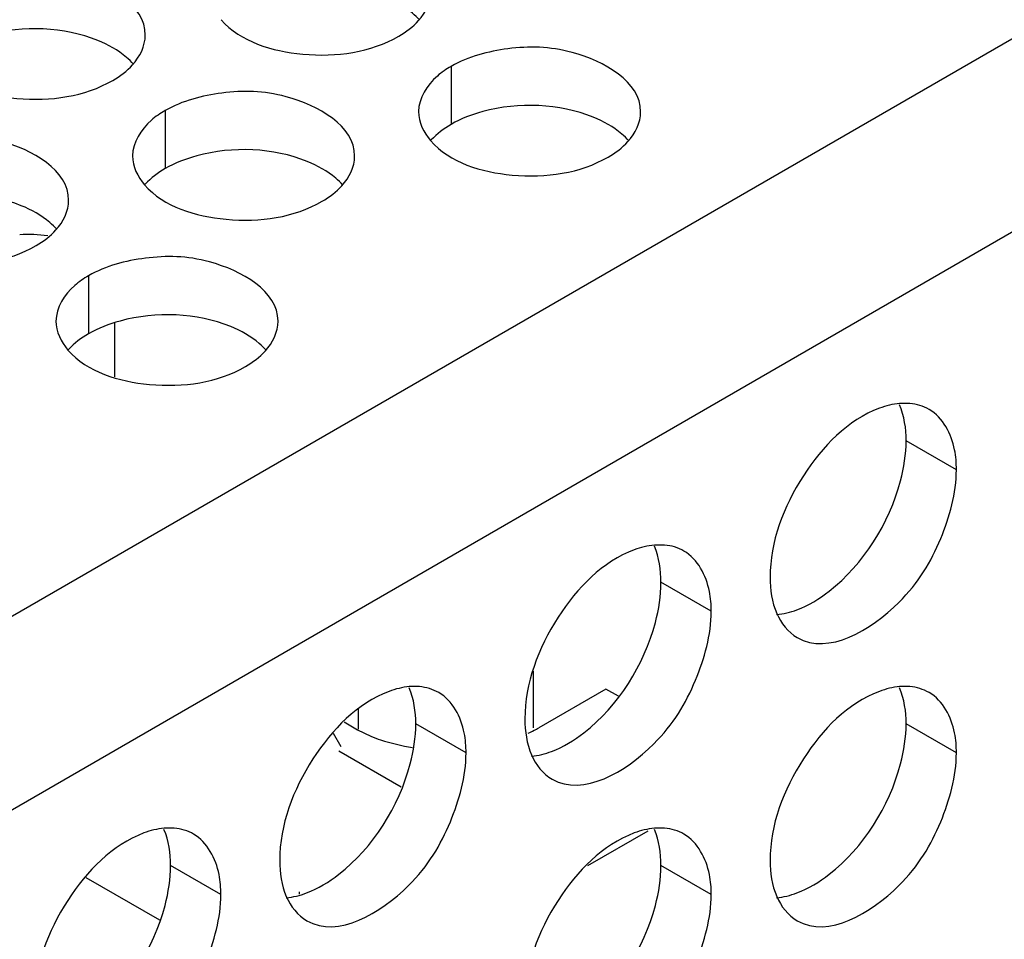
# Model space of a CAD drawing. Header units: inches. Extents: x 0 to 34, y 0 to 22.
# Tile 90 of 116: x 18.341 to 18.562, y 19 to 19.207. Entities that reach past the tile are written whole.
import ezdxf

# ---------------------------------------------------------------- set-up
doc = ezdxf.new("R2010")
doc.units = ezdxf.units.IN
doc.header["$LTSCALE"] = 1.87
doc.header["$MEASUREMENT"] = 0
doc.layers.get('0').update_dxf_attribs({"linetype": 'CONTINUOUS'})
doc.layers.add('02___PRT_ALL_AXES', color=7, linetype='CONTINUOUS')

msp = doc.modelspace()

# ---------------------------------------------------------------- linework, layer by layer
at = {"color": 3, "linetype": 'CONTINUOUS'}
for p, q in [((17.2095018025, 18.4210266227), (19.0412619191, 19.4786619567)), ((17.2283579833, 18.3883667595), (19.0601181, 19.4460020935)), ((18.4755258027, 19.0551484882), (18.4727030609, 19.056778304)), ((18.4266187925, 19.0346660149), (18.412570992, 19.0427770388))]:
    msp.add_line(p, q, dxfattribs=at)
at = {"color": 7, "linetype": 'CONTINUOUS'}
for p, q in [((18.3621356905, 19.1270914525), (18.3621356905, 19.1391411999)), ((18.456416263, 19.048052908), (18.456416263, 19.0607837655)), ((18.417046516, 19.0477406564), (18.417046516, 19.0522879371)), ((18.4131316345, 19.0437480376), (18.4113674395, 19.0468035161)), ((18.4686615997, 19.0170209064), (18.4822618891, 19.0248735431)), ((18.3556004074, 19.0143676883), (18.3721897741, 19.0047891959)), ((18.4037035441, 19.0106122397), (18.4037035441, 19.0110887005))]:
    msp.add_line(p, q, dxfattribs=at)
msp.add_arc((18.3424513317, 19.1253890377), 0.033714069, 82.1880135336, 92.9181241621, dxfattribs=at)
at = {"layer": '02___PRT_ALL_AXES', "color": 7, "linetype": 'CONTINUOUS'}
for p, q in [((18.4378747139, 19.1969585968), (18.4378747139, 19.1838950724)), ((18.3734796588, 19.1869960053), (18.3734796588, 19.1739324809)), ((18.3562250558, 19.1498151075), (18.3562250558, 19.1367515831)), ((18.551643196, 19.1061484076), (18.5403294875, 19.1126808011)), ((18.4964392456, 19.0742743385), (18.4851255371, 19.080806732)), ((18.4412352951, 19.0424002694), (18.4299215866, 19.0489326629)), ((18.551643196, 19.0424064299), (18.5403294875, 19.0489388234)), ((18.3860313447, 19.0105262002), (18.3747176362, 19.0170585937)), ((18.4964392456, 19.0105323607), (18.4851255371, 19.0170647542))]:
    msp.add_line(p, q, dxfattribs=at)
at = {"layer": '02___PRT_ALL_AXES', "color": 3, "linetype": 'CONTINUOUS'}
for p, q in [((18.5411544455, 19.1210691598), (18.5388572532, 19.1210641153)), ((18.485950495, 19.0891950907), (18.4836533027, 19.0891900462)), ((18.4307465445, 19.0573210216), (18.4284493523, 19.0573159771)), ((18.5411544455, 19.0573271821), (18.5388572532, 19.0573221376)), ((18.4727030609, 19.056778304), (18.4575912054, 19.048052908)), ((18.4138193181, 19.0493686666), (18.4167609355, 19.0475614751)), ((18.4167609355, 19.0475614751), (18.4198110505, 19.0461444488)), ((18.3755425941, 19.0254469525), (18.3732454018, 19.025441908)), ((18.485950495, 19.025453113), (18.4836533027, 19.0254480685))]:
    msp.add_line(p, q, dxfattribs=at)
for centre, radius, start, end in [((18.4433685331, 19.0727025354), 0.0284585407, 297.616692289, 299.9846622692), ((18.4421381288, 19.07505977), 0.0311175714, 294.8867519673, 297.6121195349)]:
    msp.add_arc(centre, radius, start, end, dxfattribs=at)
for points, knots in [([(18.3690159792, 19.2039977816), (18.3690188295, 19.2107962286), (18.354951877, 19.2186478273), (18.3396449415, 19.2188328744), (18.3302077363, 19.216447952), (18.3263392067, 19.2142143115)], [0, 0, 0, 0, 0.4225569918, 0.7223499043, 1, 1, 1, 1]), ([(18.3860964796, 19.2074637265), (18.3904684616, 19.2024630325), (18.4052632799, 19.1980309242), (18.4197365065, 19.2000949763), (18.4260896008, 19.2037631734)], [0, 0, 0, 0, 0.4751880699, 1, 1, 1, 1]), ([(18.4805514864, 19.1867420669), (18.4805543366, 19.1935405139), (18.4664873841, 19.2013921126), (18.4511804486, 19.2015771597), (18.4417432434, 19.1991922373), (18.4378747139, 19.1969585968)], [0, 0, 0, 0, 0.4225569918, 0.7223499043, 1, 1, 1, 1]), ([(18.3217014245, 19.197501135), (18.3260734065, 19.192500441), (18.3408682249, 19.1880683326), (18.3553414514, 19.1901323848), (18.3616945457, 19.1938005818)], [0, 0, 0, 0, 0.4751880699, 1, 1, 1, 1]), ([(18.4378747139, 19.1969585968), (18.4367798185, 19.1963264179), (18.4332605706, 19.1939694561), (18.4305545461, 19.1897804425), (18.4305532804, 19.186761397)], [0, 0, 0, 0, 0.295165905, 1, 1, 1, 1]), ([(18.4161564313, 19.1767794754), (18.4161592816, 19.1835779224), (18.402092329, 19.1914295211), (18.3867853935, 19.1916145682), (18.3773481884, 19.1892296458), (18.3734796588, 19.1869960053)], [0, 0, 0, 0, 0.4225569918, 0.7223499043, 1, 1, 1, 1]), ([(18.3734796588, 19.1869960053), (18.3723847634, 19.1863638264), (18.3688655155, 19.1840068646), (18.366159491, 19.179817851), (18.3661582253, 19.1767988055)], [0, 0, 0, 0, 0.295165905, 1, 1, 1, 1]), ([(18.3517613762, 19.1668168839), (18.3517642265, 19.1736153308), (18.3376972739, 19.1814669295), (18.3223903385, 19.1816519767), (18.3129531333, 19.1792670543), (18.3090846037, 19.1770334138)], [0, 0, 0, 0, 0.4225569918, 0.7223499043, 1, 1, 1, 1]), ([(18.4332369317, 19.1802454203), (18.4376089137, 19.1752447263), (18.452403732, 19.1708126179), (18.4668769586, 19.1728766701), (18.4732300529, 19.1765448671)], [0, 0, 0, 0, 0.4751880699, 1, 1, 1, 1]), ([(18.3688418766, 19.1702828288), (18.3732138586, 19.1652821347), (18.3880086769, 19.1608500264), (18.4024819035, 19.1629140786), (18.4088349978, 19.1665822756)], [0, 0, 0, 0, 0.4751880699, 1, 1, 1, 1]), ([(18.3044468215, 19.1603202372), (18.3088188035, 19.1553195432), (18.3236136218, 19.1508874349), (18.3380868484, 19.152951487), (18.3444399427, 19.1566196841)], [0, 0, 0, 0, 0.4751880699, 1, 1, 1, 1]), ([(18.3989018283, 19.1395985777), (18.3989046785, 19.1463970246), (18.384837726, 19.1542486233), (18.3695307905, 19.1544336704), (18.3600935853, 19.152048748), (18.3562250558, 19.1498151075)], [0, 0, 0, 0, 0.4225569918, 0.7223499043, 1, 1, 1, 1]), ([(18.3562250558, 19.1498151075), (18.3551301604, 19.1491829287), (18.3516109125, 19.1468259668), (18.348904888, 19.1426369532), (18.3489036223, 19.1396179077)], [0, 0, 0, 0, 0.295165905, 1, 1, 1, 1]), ([(18.3515872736, 19.133101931), (18.3559592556, 19.128101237), (18.3707540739, 19.1236691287), (18.3852273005, 19.1257331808), (18.3915803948, 19.1294013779)], [0, 0, 0, 0, 0.4751880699, 1, 1, 1, 1]), ([(18.5343083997, 19.1199934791), (18.5271611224, 19.1173216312), (18.5154966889, 19.1052842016), (18.5096881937, 19.0899496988), (18.5096881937, 19.0819241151)], [0, 0, 0, 0, 0.4873777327, 1, 1, 1, 1]), ([(18.551643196, 19.1061484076), (18.551643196, 19.1076485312), (18.5513092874, 19.1126629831), (18.5486105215, 19.1179288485), (18.5455091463, 19.1197212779)], [0, 0, 0, 0, 0.2951716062, 1, 1, 1, 1]), ([(18.5158222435, 19.0683512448), (18.5228069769, 19.0643144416), (18.5392220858, 19.074113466), (18.5484943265, 19.0897339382), (18.551643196, 19.100847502), (18.551643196, 19.1061484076)], [0, 0, 0, 0, 0.4225505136, 0.7223502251, 1, 1, 1, 1]), ([(18.4791044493, 19.08811941), (18.4719571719, 19.0854475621), (18.4602927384, 19.0734101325), (18.4544842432, 19.0580756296), (18.4544842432, 19.050050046)], [0, 0, 0, 0, 0.4873777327, 1, 1, 1, 1]), ([(18.4964392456, 19.0742743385), (18.4964392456, 19.0757744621), (18.496105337, 19.080788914), (18.493406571, 19.0860547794), (18.4903051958, 19.0878472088)], [0, 0, 0, 0, 0.2951716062, 1, 1, 1, 1]), ([(18.460618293, 19.0364771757), (18.4676030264, 19.0324403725), (18.4840181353, 19.0422393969), (18.493290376, 19.057859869), (18.4964392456, 19.0689734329), (18.4964392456, 19.0742743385)], [0, 0, 0, 0, 0.4225505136, 0.7223502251, 1, 1, 1, 1]), ([(18.4239004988, 19.0562453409), (18.4167532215, 19.053573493), (18.4050887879, 19.0415360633), (18.3992802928, 19.0262015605), (18.3992802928, 19.0181759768)], [0, 0, 0, 0, 0.4873777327, 1, 1, 1, 1]), ([(18.4412352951, 19.0424002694), (18.4412352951, 19.043900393), (18.4409013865, 19.0489148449), (18.4382026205, 19.0541807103), (18.4351012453, 19.0559731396)], [0, 0, 0, 0, 0.2951716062, 1, 1, 1, 1]), ([(18.5343083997, 19.0562515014), (18.5271611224, 19.0535796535), (18.5154966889, 19.0415422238), (18.5096881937, 19.026207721), (18.5096881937, 19.0181821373)], [0, 0, 0, 0, 0.4873777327, 1, 1, 1, 1]), ([(18.551643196, 19.0424064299), (18.551643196, 19.0439065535), (18.5513092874, 19.0489210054), (18.5486105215, 19.0541868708), (18.5455091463, 19.0559793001)], [0, 0, 0, 0, 0.2951716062, 1, 1, 1, 1]), ([(18.4198110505, 19.0461444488), (18.420531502, 19.0458531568), (18.4235716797, 19.0447406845), (18.4267447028, 19.0440040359), (18.4291752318, 19.0436323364)], [0, 0, 0, 0, 0.2401531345, 1, 1, 1, 1]), ([(18.4054143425, 19.0046031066), (18.4123990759, 19.0005663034), (18.4288141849, 19.0103653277), (18.4380864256, 19.0259857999), (18.4412352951, 19.0370993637), (18.4412352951, 19.0424002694)], [0, 0, 0, 0, 0.4225505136, 0.7223502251, 1, 1, 1, 1]), ([(18.5158222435, 19.0046092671), (18.5228069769, 19.0005724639), (18.5392220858, 19.0103714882), (18.5484943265, 19.0259919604), (18.551643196, 19.0371055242), (18.551643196, 19.0424064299)], [0, 0, 0, 0, 0.4225505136, 0.7223502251, 1, 1, 1, 1]), ([(18.3686965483, 19.0243712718), (18.361549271, 19.0216994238), (18.3498848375, 19.0096619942), (18.3440763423, 18.9943274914), (18.3440763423, 18.9863019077)], [0, 0, 0, 0, 0.4873777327, 1, 1, 1, 1]), ([(18.3860313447, 19.0105262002), (18.3860313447, 19.0120263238), (18.3856974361, 19.0170407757), (18.3829986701, 19.0223066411), (18.3798972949, 19.0240990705)], [0, 0, 0, 0, 0.2951716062, 1, 1, 1, 1]), ([(18.4791044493, 19.0243774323), (18.4719571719, 19.0217055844), (18.4602927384, 19.0096681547), (18.4544842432, 18.9943336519), (18.4544842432, 18.9863080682)], [0, 0, 0, 0, 0.4873777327, 1, 1, 1, 1]), ([(18.4964392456, 19.0105323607), (18.4964392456, 19.0120324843), (18.496105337, 19.0170469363), (18.493406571, 19.0223128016), (18.4903051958, 19.024105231)], [0, 0, 0, 0, 0.2951716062, 1, 1, 1, 1]), ([(18.3502103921, 18.9727290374), (18.3571951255, 18.9686922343), (18.3736102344, 18.9784912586), (18.3828824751, 18.9941117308), (18.3860313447, 19.0052252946), (18.3860313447, 19.0105262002)], [0, 0, 0, 0, 0.4225505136, 0.7223502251, 1, 1, 1, 1]), ([(18.460618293, 18.9727351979), (18.4676030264, 18.9686983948), (18.4840181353, 18.9784974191), (18.493290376, 18.9941178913), (18.4964392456, 19.0052314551), (18.4964392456, 19.0105323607)], [0, 0, 0, 0, 0.4225505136, 0.7223502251, 1, 1, 1, 1])]:
    msp.add_open_spline(points, degree=3, knots=knots, dxfattribs=at)
at = {"layer": '02___PRT_ALL_AXES', "color": 7, "linetype": 'CONTINUOUS'}
for points, knots in [([(18.430727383, 19.2074128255), (18.4302488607, 19.2079601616), (18.4279441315, 19.210213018), (18.4250556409, 19.2117990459), (18.4227513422, 19.2127307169)], [0, 0, 0, 0, 0.2263074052, 1, 1, 1, 1]), ([(18.3583562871, 19.2027681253), (18.3506501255, 19.2058838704), (18.3387660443, 19.2063356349), (18.328553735, 19.202429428), (18.3263392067, 19.2011507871)], [0, 0, 0, 0, 0.7647371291, 1, 1, 1, 1]), ([(18.3663323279, 19.1974502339), (18.3658538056, 19.1979975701), (18.3635490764, 19.2002504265), (18.3606605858, 19.2018364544), (18.3583562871, 19.2027681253)], [0, 0, 0, 0, 0.2263074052, 1, 1, 1, 1]), ([(18.4698917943, 19.1855124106), (18.4621856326, 19.1886281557), (18.4503015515, 19.1890799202), (18.4400892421, 19.1851737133), (18.4378747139, 19.1838950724)], [0, 0, 0, 0, 0.7647371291, 1, 1, 1, 1]), ([(18.4778678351, 19.1801945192), (18.4773893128, 19.1807418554), (18.4750845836, 19.1829947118), (18.4721960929, 19.1845807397), (18.4698917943, 19.1855124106)], [0, 0, 0, 0, 0.2263074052, 1, 1, 1, 1]), ([(18.4054967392, 19.1755498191), (18.3977905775, 19.1786655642), (18.3859064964, 19.1791173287), (18.3756941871, 19.1752111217), (18.3734796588, 19.1739324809)], [0, 0, 0, 0, 0.7647371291, 1, 1, 1, 1]), ([(18.41347278, 19.1702319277), (18.4129942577, 19.1707792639), (18.4106895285, 19.1730321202), (18.4078010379, 19.1746181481), (18.4054967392, 19.1755498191)], [0, 0, 0, 0, 0.2263074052, 1, 1, 1, 1]), ([(18.3411016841, 19.1655872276), (18.3333955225, 19.1687029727), (18.3215114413, 19.1691547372), (18.311299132, 19.1652485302), (18.3090846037, 19.1639698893)], [0, 0, 0, 0, 0.7647371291, 1, 1, 1, 1]), ([(18.3490777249, 19.1602693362), (18.3485992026, 19.1608166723), (18.3462944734, 19.1630695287), (18.3434059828, 19.1646555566), (18.3411016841, 19.1655872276)], [0, 0, 0, 0, 0.2263074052, 1, 1, 1, 1]), ([(18.3882421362, 19.1383689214), (18.3805359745, 19.1414846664), (18.3686518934, 19.1419364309), (18.358439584, 19.138030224), (18.3562250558, 19.1367515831)], [0, 0, 0, 0, 0.7647371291, 1, 1, 1, 1]), ([(18.396218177, 19.13305103), (18.3957396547, 19.1335983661), (18.3934349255, 19.1358512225), (18.3905464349, 19.1374372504), (18.3882421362, 19.1383689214)], [0, 0, 0, 0, 0.2263074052, 1, 1, 1, 1]), ([(18.5229946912, 19.0788179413), (18.530768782, 19.0848890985), (18.5382841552, 19.0968338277), (18.5403294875, 19.1096464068), (18.5403294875, 19.1126808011)], [0, 0, 0, 0, 0.7647435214, 1, 1, 1, 1]), ([(18.4677907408, 19.0469438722), (18.4755648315, 19.0530150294), (18.4830802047, 19.0649597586), (18.4851255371, 19.0777723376), (18.4851255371, 19.080806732)], [0, 0, 0, 0, 0.7647435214, 1, 1, 1, 1]), ([(18.4125867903, 19.015069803), (18.4203608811, 19.0211409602), (18.4278762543, 19.0330856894), (18.4299215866, 19.0458982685), (18.4299215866, 19.0489326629)], [0, 0, 0, 0, 0.7647435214, 1, 1, 1, 1]), ([(18.5229946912, 19.0150759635), (18.530768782, 19.0211471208), (18.5382841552, 19.03309185), (18.5403294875, 19.045904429), (18.5403294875, 19.0489388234)], [0, 0, 0, 0, 0.7647435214, 1, 1, 1, 1]), ([(18.3573828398, 18.9831957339), (18.3651569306, 18.9892668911), (18.3726723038, 19.0012116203), (18.3747176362, 19.0140241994), (18.3747176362, 19.0170585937)], [0, 0, 0, 0, 0.7647435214, 1, 1, 1, 1]), ([(18.4677907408, 18.9832018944), (18.4755648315, 18.9892730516), (18.4830802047, 19.0012177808), (18.4851255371, 19.0140303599), (18.4851255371, 19.0170647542)], [0, 0, 0, 0, 0.7647435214, 1, 1, 1, 1])]:
    msp.add_open_spline(points, degree=3, knots=knots, dxfattribs=at)
at = {"layer": '02___PRT_ALL_AXES', "color": 3, "linetype": 'CONTINUOUS'}
for points in [[(18.4305550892, 19.2072702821), (18.432186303, 19.2090642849), (18.4334100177, 19.2115356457), (18.4334110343, 19.2139603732)], [(18.4260896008, 19.2037631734), (18.42772869, 19.2047095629), (18.4292818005, 19.2058699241), (18.4305550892, 19.2072702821)], [(18.3661600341, 19.1973076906), (18.3677912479, 19.1991016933), (18.3690149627, 19.2015730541), (18.3690159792, 19.2039977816)], [(18.3616945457, 19.1938005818), (18.3633336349, 19.1947469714), (18.3648867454, 19.1959073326), (18.3661600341, 19.1973076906)], [(18.4305532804, 19.186761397), (18.4305522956, 19.1844124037), (18.4316908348, 19.1820138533), (18.4332369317, 19.1802454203)], [(18.4776955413, 19.1800519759), (18.4793267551, 19.1818459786), (18.4805504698, 19.1843173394), (18.4805514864, 19.1867420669)], [(18.4732300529, 19.1765448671), (18.4748691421, 19.1774912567), (18.4764222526, 19.1786516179), (18.4776955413, 19.1800519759)], [(18.3661582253, 19.1767988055), (18.3661572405, 19.1744498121), (18.3672957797, 19.1720512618), (18.3688418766, 19.1702828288)], [(18.4133004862, 19.1700893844), (18.4149317, 19.1718833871), (18.4161554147, 19.1743547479), (18.4161564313, 19.1767794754)], [(18.4088349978, 19.1665822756), (18.410474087, 19.1675286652), (18.4120271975, 19.1686890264), (18.4133004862, 19.1700893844)], [(18.3489054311, 19.1601267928), (18.3505366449, 19.1619207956), (18.3517603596, 19.1643921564), (18.3517613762, 19.1668168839)], [(18.3444399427, 19.1566196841), (18.3460790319, 19.1575660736), (18.3476321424, 19.1587264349), (18.3489054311, 19.1601267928)], [(18.3489036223, 19.1396179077), (18.3489026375, 19.1372689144), (18.3500411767, 19.134870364), (18.3515872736, 19.133101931)], [(18.3960458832, 19.1329084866), (18.397677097, 19.1347024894), (18.3989008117, 19.1371738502), (18.3989018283, 19.1395985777)], [(18.3915803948, 19.1294013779), (18.393219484, 19.1303477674), (18.3947725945, 19.1315081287), (18.3960458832, 19.1329084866)], [(18.5388572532, 19.1210641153), (18.5373055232, 19.1209276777), (18.535767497, 19.1205389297), (18.5343083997, 19.1199934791)], [(18.5455091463, 19.1197212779), (18.5441935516, 19.1204816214), (18.5426679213, 19.1209338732), (18.5411544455, 19.1210691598)], [(18.4836533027, 19.0891900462), (18.4821015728, 19.0890536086), (18.4805635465, 19.0886648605), (18.4791044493, 19.08811941)], [(18.4903051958, 19.0878472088), (18.4889896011, 19.0886075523), (18.4874639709, 19.089059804), (18.485950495, 19.0891950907)], [(18.5096881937, 19.0819241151), (18.5096881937, 19.0791761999), (18.5100915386, 19.0763398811), (18.5111789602, 19.0738162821)], [(18.5111789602, 19.0738162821), (18.5121249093, 19.071621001), (18.5137526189, 19.0695473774), (18.5158222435, 19.0683512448)], [(18.4284493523, 19.0573159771), (18.4268976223, 19.0571795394), (18.4253595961, 19.0567907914), (18.4239004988, 19.0562453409)], [(18.4351012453, 19.0559731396), (18.4337856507, 19.0567334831), (18.4322600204, 19.0571857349), (18.4307465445, 19.0573210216)], [(18.5388572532, 19.0573221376), (18.5373055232, 19.0571856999), (18.535767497, 19.0567969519), (18.5343083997, 19.0562515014)], [(18.5455091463, 19.0559793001), (18.5441935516, 19.0567396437), (18.5426679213, 19.0571918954), (18.5411544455, 19.0573271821)], [(18.4544842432, 19.050050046), (18.4544842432, 19.0473021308), (18.4548875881, 19.044465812), (18.4559750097, 19.041942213)], [(18.4559750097, 19.041942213), (18.4569209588, 19.0397469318), (18.4585486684, 19.0376733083), (18.460618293, 19.0364771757)], [(18.3732454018, 19.025441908), (18.3716936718, 19.0253054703), (18.3701556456, 19.0249167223), (18.3686965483, 19.0243712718)], [(18.3798972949, 19.0240990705), (18.3785817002, 19.024859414), (18.3770560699, 19.0253116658), (18.3755425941, 19.0254469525)], [(18.4836533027, 19.0254480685), (18.4821015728, 19.0253116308), (18.4805635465, 19.0249228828), (18.4791044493, 19.0243774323)], [(18.4903051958, 19.024105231), (18.4889896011, 19.0248655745), (18.4874639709, 19.0253178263), (18.485950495, 19.025453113)], [(18.3992802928, 19.0181759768), (18.3992802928, 19.0154280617), (18.3996836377, 19.0125917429), (18.4007710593, 19.0100681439)], [(18.5096881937, 19.0181821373), (18.5096881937, 19.0154342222), (18.5100915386, 19.0125979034), (18.5111789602, 19.0100743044)], [(18.4007710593, 19.0100681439), (18.4017170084, 19.0078728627), (18.4033447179, 19.0057992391), (18.4054143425, 19.0046031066)], [(18.5111789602, 19.0100743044), (18.5121249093, 19.0078790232), (18.5137526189, 19.0058053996), (18.5158222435, 19.0046092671)]]:
    msp.add_open_spline(points, degree=3, dxfattribs=at)
at = {"layer": '02___PRT_ALL_AXES', "color": 7, "linetype": 'CONTINUOUS'}
for points in [[(18.4378747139, 19.1838950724), (18.4362356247, 19.1829486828), (18.4346825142, 19.1817883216), (18.4334092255, 19.1803879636)], [(18.3734796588, 19.1739324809), (18.3718405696, 19.1729860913), (18.3702874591, 19.1718257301), (18.3690141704, 19.1704253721)], [(18.3562250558, 19.1367515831), (18.3545859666, 19.1358051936), (18.3530328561, 19.1346448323), (18.3517595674, 19.1332444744)], [(18.5403294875, 19.1126808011), (18.5403294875, 19.1154287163), (18.5399261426, 19.118265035), (18.538838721, 19.1207886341)], [(18.4851255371, 19.080806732), (18.4851255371, 19.0835546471), (18.4847221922, 19.0863909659), (18.4836347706, 19.0889145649)], [(18.5157092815, 19.074611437), (18.5183359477, 19.0755933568), (18.5207845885, 19.077091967), (18.5229946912, 19.0788179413)], [(18.5111604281, 19.0735408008), (18.512712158, 19.0736772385), (18.5142501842, 19.0740659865), (18.5157092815, 19.074611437)], [(18.4299215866, 19.0489326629), (18.4299215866, 19.051680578), (18.4295182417, 19.0545168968), (18.4284308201, 19.0570404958)], [(18.5403294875, 19.0489388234), (18.5403294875, 19.0516867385), (18.5399261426, 19.0545230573), (18.538838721, 19.0570466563)], [(18.4605053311, 19.0427373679), (18.4631319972, 19.0437192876), (18.465580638, 19.0452178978), (18.4677907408, 19.0469438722)], [(18.4559564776, 19.0416667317), (18.4575082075, 19.0418031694), (18.4590462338, 19.0421919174), (18.4605053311, 19.0427373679)], [(18.3747176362, 19.0170585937), (18.3747176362, 19.0198065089), (18.3743142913, 19.0226428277), (18.3732268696, 19.0251664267)], [(18.4851255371, 19.0170647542), (18.4851255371, 19.0198126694), (18.4847221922, 19.0226489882), (18.4836347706, 19.0251725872)], [(18.4053013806, 19.0108632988), (18.4079280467, 19.0118452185), (18.4103766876, 19.0133438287), (18.4125867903, 19.015069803)], [(18.5157092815, 19.0108694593), (18.5183359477, 19.011851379), (18.5207845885, 19.0133499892), (18.5229946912, 19.0150759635)], [(18.4007525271, 19.0097926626), (18.4023042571, 19.0099291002), (18.4038422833, 19.0103178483), (18.4053013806, 19.0108632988)], [(18.5111604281, 19.0097988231), (18.512712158, 19.0099352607), (18.5142501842, 19.0103240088), (18.5157092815, 19.0108694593)]]:
    msp.add_open_spline(points, degree=3, dxfattribs=at)

doc.saveas('drawing.dxf')
